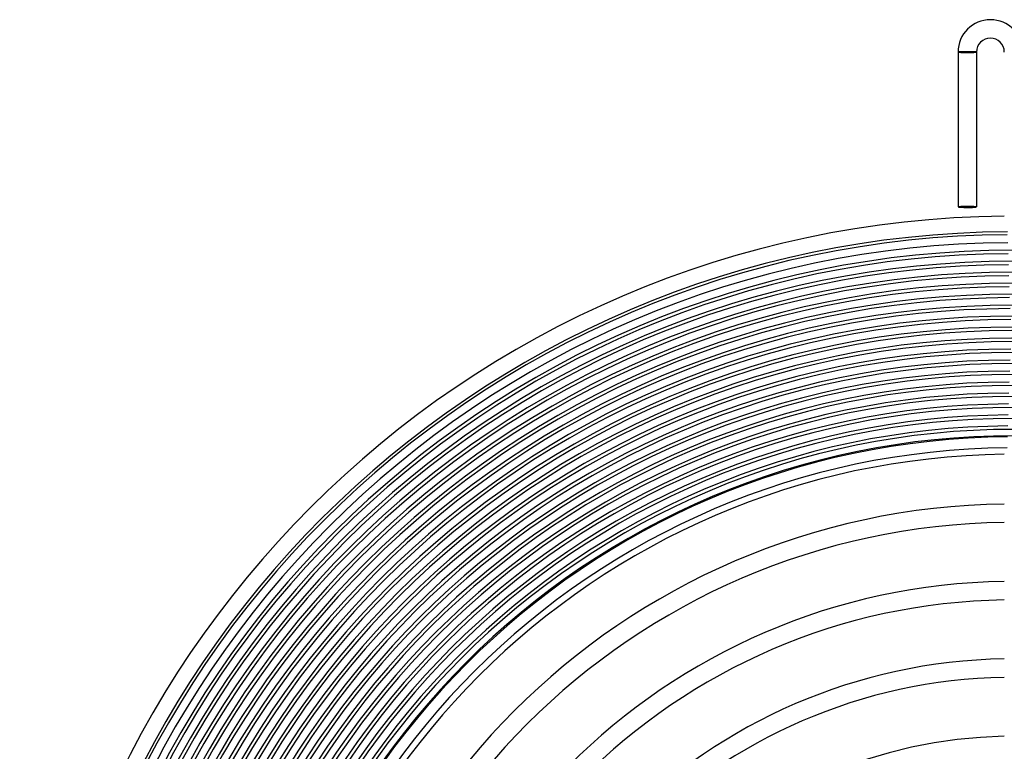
# Model space of a CAD drawing. Header units: millimetres. Extents: x -258 to 258, y -258 to 258.
# Tile 17 of 63: x -215 to -2, y 99 to 258. Entities that reach past the tile are written whole.
import ezdxf

# ---------------------------------------------------------------- set-up
doc = ezdxf.new("R2010")
doc.units = ezdxf.units.MM
doc.layers.add('HIDDEN', color=7, linetype='Continuous')
doc.layers.add('THICK', color=7, linetype='Continuous')

msp = doc.modelspace()

# ---------------------------------------------------------------- linework, layer by layer
at = {"layer": 'HIDDEN'}
for p, q in [((-11.99, 250.51), (-12, 250.5)), ((-12, 250.5), (-12, 250.5)), ((-11.98, 250.51), (-11.99, 250.51)), ((-11.96, 250.51), (-11.98, 250.51)), ((-11.94, 250.52), (-11.96, 250.51)), ((-11.92, 250.52), (-11.94, 250.52)), ((-11.89, 250.52), (-11.92, 250.52)), ((-11.86, 250.52), (-11.89, 250.52)), ((-11.82, 250.53), (-11.86, 250.52)), ((-11.78, 250.53), (-11.82, 250.53)), ((-11.73, 250.53), (-11.78, 250.53)), ((-11.68, 250.53), (-11.73, 250.53)), ((-11.63, 250.54), (-11.68, 250.53)), ((-11.57, 250.54), (-11.63, 250.54)), ((-11.51, 250.54), (-11.57, 250.54)), ((-11.45, 250.54), (-11.51, 250.54)), ((-11.38, 250.55), (-11.45, 250.54)), ((-11.31, 250.55), (-11.38, 250.55)), ((-11.24, 250.55), (-11.31, 250.55)), ((-11.16, 250.55), (-11.24, 250.55)), ((-11.08, 250.55), (-11.16, 250.55)), ((-11, 250.55), (-11.08, 250.55)), ((-10.92, 250.56), (-11, 250.55)), ((-10.83, 250.56), (-10.92, 250.56)), ((-10.74, 250.56), (-10.83, 250.56)), ((-10.65, 250.56), (-10.74, 250.56)), ((-10.56, 250.56), (-10.65, 250.56)), ((-10.47, 250.56), (-10.56, 250.56)), ((-10.38, 250.56), (-10.47, 250.56)), ((-10.28, 250.56), (-10.38, 250.56)), ((-10.19, 250.56), (-10.28, 250.56)), ((-10.1, 250.56), (-10.19, 250.56)), ((-10, 250.56), (-10.1, 250.56)), ((-9.91, 250.56), (-10, 250.56)), ((-9.82, 250.56), (-9.91, 250.56)), ((-9.72, 250.56), (-9.82, 250.56)), ((-9.63, 250.56), (-9.72, 250.56)), ((-9.54, 250.56), (-9.63, 250.56)), ((-9.45, 250.56), (-9.54, 250.56)), ((-9.36, 250.55), (-9.45, 250.56)), ((-9.28, 250.55), (-9.36, 250.55)), ((-9.19, 250.55), (-9.28, 250.55)), ((-9.11, 250.55), (-9.19, 250.55)), ((-9.03, 250.55), (-9.11, 250.55)), ((-8.95, 250.55), (-9.03, 250.55)), ((-8.87, 250.55), (-8.95, 250.55)), ((-8.79, 250.54), (-8.87, 250.55)), ((-8.72, 250.54), (-8.79, 250.54)), ((-8.65, 250.54), (-8.72, 250.54)), ((-8.59, 250.54), (-8.65, 250.54)), ((-8.52, 250.54), (-8.59, 250.54)), ((-8.46, 250.53), (-8.52, 250.54)), ((-8.4, 250.53), (-8.46, 250.53)), ((-8.35, 250.53), (-8.4, 250.53)), ((-8.3, 250.53), (-8.35, 250.53)), ((-8.25, 250.53), (-8.3, 250.53)), ((-8.21, 250.52), (-8.25, 250.53)), ((-8.17, 250.52), (-8.21, 250.52)), ((-8.14, 250.52), (-8.17, 250.52)), ((-8.1, 250.52), (-8.14, 250.52)), ((-8.08, 250.51), (-8.1, 250.52)), ((-8.05, 250.51), (-8.08, 250.51)), ((-8.03, 250.51), (-8.05, 250.51)), ((-8.02, 250.51), (-8.03, 250.51)), ((-8.01, 250.5), (-8.02, 250.51)), ((-8, 250.5), (-8.01, 250.5)), ((-8, 250.5), (-8, 250.5))]:
    msp.add_line(p, q, dxfattribs=at)
for radius, start, end in [(211.62, 90.3553, 179.6447), (209.25, 90.343, 179.657), (206.88, 90.329, 179.671), (204.5, 90.313, 179.687), (202.12, 90.2947, 179.7053), (199.75, 90.2733, 179.7267), (197.38, 90.248, 179.752), (195, 90.2172, 179.7828), (192.62, 90.1781, 179.8219), (190.25, 90.1225, 179.8775), (187.88, 0, 180), (185.5, 0, 180), (183.12, 0, 180), (180.75, 0, 180), (178.38, 0, 180), (176, 0, 180), (173.62, 0, 180), (171.25, 0, 180), (168.88, 0, 180), (167.5, 0, 180)]:
    msp.add_arc((0, 0), radius, start, end, dxfattribs=at)
for start_param, end_param in [(-1.570796, 0), (3.141593, 4.712389)]:
    msp.add_ellipse((-10, 217), major_axis=(-2, 0), ratio=0.059595, start_param=start_param, end_param=end_param, dxfattribs=at)
at = {"layer": 'THICK'}
for p, q in [((-12, 250.5), (-8, 250.5)), ((-12, 250.5), (-12, 217)), ((-8, 250.5), (-8, 217))]:
    msp.add_line(p, q, dxfattribs=at)
for centre, radius, start, end in [((-5, 250.5), 7, 0, 180), ((-5, 250.5), 3, 0, 180), ((0, 0), 215, 90.533, 179.467), ((0, 0), 211, 90.3748, 179.6252), ((0, 0), 207.62, 0, 180), ((0, 0), 205.25, 0, 180), ((0, 0), 202.88, 0, 180), ((0, 0), 200.5, 0, 180), ((0, 0), 198.12, 0, 180), ((0, 0), 195.75, 0, 180), ((0, 0), 193.38, 0, 180), ((0, 0), 191, 0, 180), ((0, 0), 188.62, 90.1102, 179.8898), ((0, 0), 186.25, 90.1746, 179.8254), ((0, 0), 183.88, 90.222, 179.778), ((0, 0), 181.5, 90.2619, 179.7381), ((0, 0), 179.12, 90.2973, 179.7027), ((0, 0), 176.75, 90.3298, 179.6702), ((0, 0), 174.38, 90.3601, 179.6399), ((0, 0), 172, 90.3889, 179.6111), ((0, 0), 169.62, 90.4164, 179.5836), ((0, 0), 167.25, 90.4429, 179.5571), ((0, 0), 164.88, 90.4687, 179.5313), ((0, 0), 163.5, 90.7009, 179.2991), ((0, 0), 152.75, 90.7502, 179.2498), ((0, 0), 148.75, 90.7704, 179.2296), ((0, 0), 136, 90.8426, 179.1574), ((0, 0), 132, 90.8681, 179.1319), ((0, 0), 119.25, 90.961, 179.039), ((0, 0), 115.25, 90.9943, 179.0057), ((0, 0), 102.5, 91.1181, 178.882)]:
    msp.add_arc(centre, radius, start, end, dxfattribs=at)
for centre, major_axis, start_param, end_param in [((-10, 250.5), (2, 0), 3.141593, 4.712389), ((-10, 250.5), (1.9, 0), 3.141593, 6.283185), ((-10, 250.5), (2, 0), -1.570796, 0), ((-10, 217), (-2, 0), 0, 1.570796), ((-10, 217), (-2, 0), 1.570796, 3.141593)]:
    msp.add_ellipse(centre, major_axis=major_axis, ratio=0.059595, start_param=start_param, end_param=end_param, dxfattribs=at)

doc.saveas('drawing.dxf')
